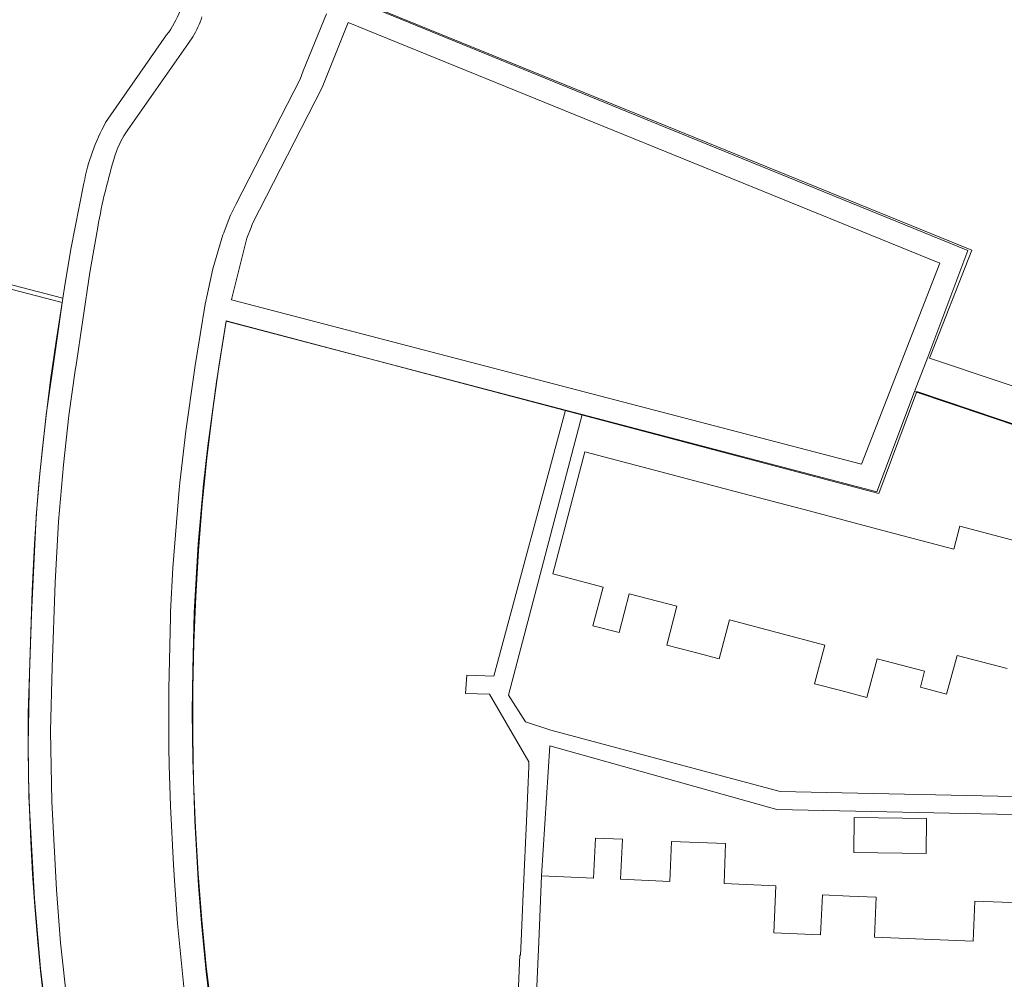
# Model space of a CAD drawing. Header units: metres. Extents: x 237319 to 238937, y 510065 to 511489.
# Tile 112 of 176: x 237894 to 237978, y 511145 to 511226. Entities that reach past the tile are written whole.
import ezdxf

# ---------------------------------------------------------------- set-up
doc = ezdxf.new("R2010")
doc.units = ezdxf.units.M
for name, color, linetype, lineweight in [('B-WE-FV-GELEIDING_WILDRASTER-G', 252, 'Continuous', 18), ('B-WE-KG-GRENS_PERCEEL-GV', 252, 'Continuous', 18), ('B-WE-OG-TERREIN_ERF-GV', 252, 'Continuous', 18), ('B-WE-VH-OPENVERHARDING-GV', 252, 'Continuous', 18)]:
    doc.layers.add(name, color=color, linetype=linetype, lineweight=lineweight)

# ---------------------------------------------------------------- blocks, each defined once
blk = doc.blocks.new('brk-2025')
at = {"layer": 'B-WE-KG-GRENS_PERCEEL-GV', "flags": 128}
for points in [[(237989.751, 511191.44), (237971.891, 511197.399), (237975.485, 511206.615), (237923.316, 511227.809)], [(237871.641, 511209.026), (237898.094, 511202.155), (237897.577, 511198.871), (237897.112, 511195.58), (237896.699, 511192.281), (237896.391, 511189.499), (237896.12, 511186.713), (237895.887, 511183.923), (237895.672, 511179.762), (237895.488, 511175.6), (237895.332, 511171.408), (237895.206, 511167.214), (237895.2, 511164.489), (237895.234, 511161.765), (237895.307, 511159.041), (237895.42, 511156.286), (237895.573, 511153.532), (237895.766, 511150.781), (237895.996, 511148.031), (237896.262, 511145.284), (237896.564, 511142.541)], [(237984.548, 511133.662), (237972.404, 511131.406), (237911.973, 511133.985), (237911.356, 511137.873), (237910.816, 511141.772), (237910.354, 511145.681), (237909.969, 511149.599), (237909.661, 511153.524), (237909.432, 511157.453), (237909.28, 511161.387), (237909.207, 511165.323), (237909.211, 511169.259), (237909.293, 511173.195), (237909.454, 511177.128), (237909.692, 511181.058), (237910.008, 511184.981), (237910.401, 511188.898), (237910.872, 511192.806), (237911.421, 511196.704), (237912.046, 511200.591), (237967.588, 511185.894), (237970.816, 511194.568), (237984.675, 511189.897)]]:
    blk.add_lwpolyline(points, dxfattribs=at)
blk = doc.blocks.new('bgt-2025')
at = {"layer": 'B-WE-OG-TERREIN_ERF-GV', "flags": 128}
for points in [[(237879.901, 511113.242), (237901.091, 511117.2), (237899.978, 511121.897), (237899.171, 511125.816), (237898.254, 511130.738), (237897.198, 511137.663), (237896.257, 511145.473), (237895.731, 511151.389), (237895.248, 511160.107), (237895.186, 511164.511), (237895.313, 511170.603), (237895.551, 511177.611), (237895.733, 511181.608), (237895.93, 511184.609), (237896.183, 511187.6), (237896.742, 511192.588), (237897.568, 511198.516), (237898.158, 511202.511), (237871.749, 511209.369)], [(237989.158, 511188.322), (237970.626, 511194.577), (237967.414, 511186.041), (237942.341, 511192.615), (237936.067, 511168.723), (237937.506, 511166.477), (237939.664, 511165.759), (237959.185, 511160.524), (237982.993, 511160.028)], [(237982.961, 511158.492), (237958.898, 511158.993), (237939.581, 511164.428), (237938.889, 511153.347), (237943.308, 511153.169), (237943.46, 511156.574), (237945.756, 511156.465), (237945.595, 511153.07), (237949.809, 511152.889), (237949.953, 511156.286), (237952.251, 511156.191), (237954.548, 511156.096), (237954.407, 511152.699), (237958.813, 511152.502), (237958.634, 511148.506), (237962.63, 511148.327), (237962.785, 511151.737), (237965.075, 511151.64), (237967.365, 511151.544), (237967.222, 511148.147), (237971.41, 511147.971), (237975.601, 511147.794), (237975.764, 511151.199), (237978.066, 511151.104), (237980.368, 511151.008)], [(237978.509, 511170.999), (237974.241, 511172.118), (237973.348, 511168.83), (237971.12, 511169.408), (237971.471, 511170.763), (237967.448, 511171.832), (237966.566, 511168.548), (237964.341, 511169.129), (237962.117, 511169.71), (237962.977, 511173), (237958.929, 511174.075), (237954.881, 511175.149), (237953.989, 511171.838), (237951.765, 511172.418), (237949.541, 511172.999), (237950.395, 511176.294), (237946.345, 511177.362), (237945.48, 511174.063), (237943.259, 511174.645), (237944.121, 511177.935), (237939.829, 511179.051), (237942.551, 511189.434), (237949.046, 511187.725), (237955.356, 511186.065), (237961.648, 511184.409), (237967.927, 511182.757), (237973.967, 511181.168), (237974.473, 511183.103), (237981.21, 511181.342)]]:
    blk.add_lwpolyline(points, dxfattribs=at)
blk.add_lwpolyline([(237965.49, 511158.333), (237971.651, 511158.247), (237971.61, 511155.247), (237965.448, 511155.333)], close=True, dxfattribs=at)
at = {"layer": 'B-WE-VH-OPENVERHARDING-GV', "flags": 128}
for points in [[(237907.206, 511162.775), (237907.307, 511159.275), (237907.551, 511154.295), (237907.676, 511152.571), (237907.912, 511149.309), (237908.514, 511143.336)], [(237910.852, 511140.961), (237910.343, 511145.203), (237909.946, 511149.329), (237909.688, 511152.531), (237909.377, 511158.037), (237909.206, 511163.285), (237909.162, 511167.307), (237909.196, 511170.921), (237909.337, 511175.775), (237909.671, 511181.571), (237910.123, 511186.699), (237910.496, 511189.945), (237911.228, 511195.388), (237912.044, 511200.559), (237940.91, 511192.99), (237942.341, 511192.615), (237967.414, 511186.041), (237970.626, 511194.577), (237971.739, 511197.496), (237975.155, 511206.561), (237950.635, 511216.571), (237949.453, 511217.054), (237923.153, 511227.791)], [(237920.591, 511226.723), (237918.612, 511221.852), (237918.332, 511221.163), (237912.857, 511210.493), (237912.409, 511209.591), (237912.119, 511208.845), (237911.834, 511208.068), (237911.774, 511207.905), (237911.196, 511205.978), (237910.921, 511205.002), (237910.463, 511202.906), (237910.269, 511202.018), (237909.409, 511196.779), (237909.311, 511196.183), (237908.606, 511191.211), (237908.116, 511186.809), (237908.054, 511186.248), (237907.51, 511179.558), (237907.319, 511175.829), (237907.308, 511175.379), (237907.156, 511169.276), (237907.162, 511164.29), (237907.206, 511162.775)], [(237906.982, 511224.927), (237901.786, 511217.462)], [(237903.686, 511216.846), (237908.837, 511224.217), (237909.198, 511224.76)], [(237899.947, 511212.314), (237898.824, 511206.695), (237898.293, 511203.426), (237898.158, 511202.511), (237897.568, 511198.516), (237896.742, 511192.588), (237896.183, 511187.6), (237895.93, 511184.609), (237895.733, 511181.608), (237895.551, 511177.611), (237895.313, 511170.603), (237895.186, 511164.511), (237895.248, 511160.107), (237895.731, 511151.389), (237896.257, 511145.473), (237897.198, 511137.663)], [(237898.506, 511142.528), (237897.962, 511147.665), (237897.602, 511152.166), (237897.202, 511159.676), (237897.109, 511165.676), (237897.253, 511171.105), (237897.498, 511178.324), (237897.77, 511183.522), (237898.199, 511188.332), (237898.671, 511192.52), (237899.228, 511196.552), (237899.242, 511196.649), (237900.443, 511204.711), (237901.122, 511208.571)], [(237982.993, 511160.028), (237959.185, 511160.524), (237939.664, 511165.759), (237937.506, 511166.477), (237936.067, 511168.723), (237942.341, 511192.615), (237940.91, 511192.99), (237934.836, 511170.341), (237932.519, 511170.447), (237932.412, 511168.873), (237934.449, 511168.813), (237937.812, 511163.051), (237937.81, 511162.631), (237937.726, 511160.638), (237937.643, 511158.644), (237937.332, 511151.829), (237937.24, 511149.832), (237937.148, 511147.834), (237937.086, 511146.601), (237937.028, 511146.618), (237936.67, 511137.962)], [(237938.42, 511142.673), (237938.643, 511147.752), (237938.889, 511153.347), (237939.581, 511164.428), (237958.898, 511158.993), (237982.961, 511158.492)]]:
    blk.add_lwpolyline(points, dxfattribs=at)
at = {"layer": 'B-WE-VH-OPENVERHARDING-GV'}
for points in [[(237908.121, 511227.006, -0.079487), (237906.982, 511224.927)], [(237909.198, 511224.76, 0.066624), (237909.983, 511226.454)], [(237901.786, 511217.462, 0.080254), (237899.947, 511212.314)], [(237902.611, 511214.701, -0.083318), (237903.686, 511216.846)], [(237901.122, 511208.571, -0.031143), (237902.611, 511214.701)]]:
    blk.add_lwpolyline(points, format="xyb", dxfattribs=at)
at = {"layer": 'B-WE-VH-OPENVERHARDING-GV', "flags": 128}
blk.add_lwpolyline([(237914.164, 511208.534), (237914.298, 511208.883), (237920.215, 511220.455), (237920.434, 511221.02), (237922.425, 511225.977), (237972.76, 511205.494), (237966.098, 511188.378), (237912.487, 511202.378), (237912.522, 511202.523), (237913.804, 511207.613)], close=True, dxfattribs=at)
at = {"layer": 'B-WE-KG-GRENS_PERCEEL-GV'}
blk.add_blockref('brk-2025', (0, 0), dxfattribs=at)

msp = doc.modelspace()

# ---------------------------------------------------------------- block references
at = {"layer": 'B-WE-FV-GELEIDING_WILDRASTER-G'}
msp.add_blockref('bgt-2025', (0, 0), dxfattribs=at)

doc.saveas('drawing.dxf')
